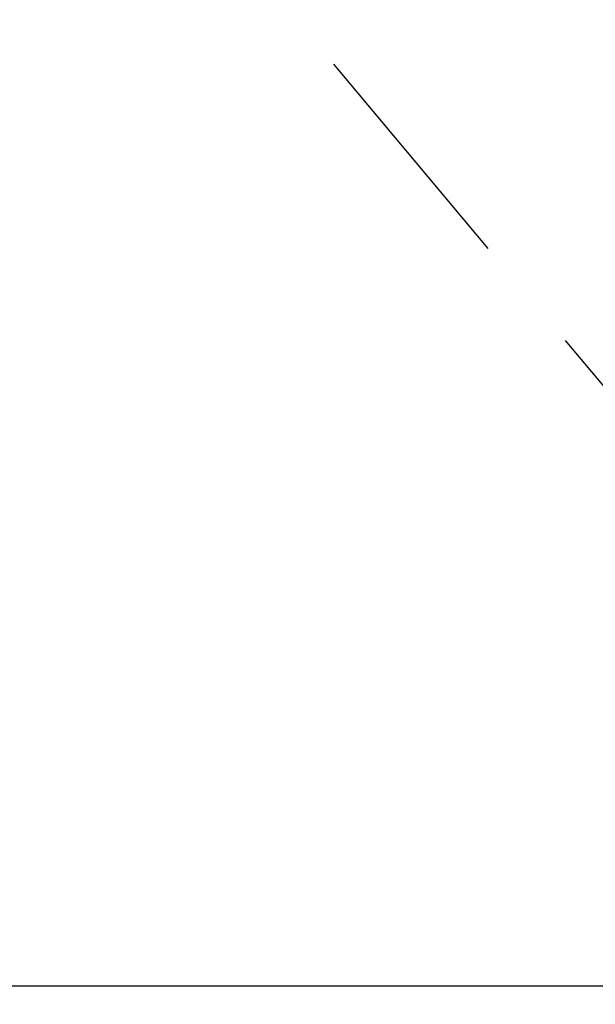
# Model space of a CAD drawing. Header units: millimetres. Extents: x 0 to 1249, y 0 to 420.
# Tile 77 of 104: x 394.61 to 402.44, y 255.96 to 269.35. Entities that reach past the tile are written whole.
import ezdxf

# ---------------------------------------------------------------- set-up
doc = ezdxf.new("R2010")
doc.units = ezdxf.units.MM
doc.header["$LTSCALE"] = 32.67
doc.linetypes.add('PHANTOM', pattern=[0.8, 0.45, -0.05, 0.1, -0.05, 0.1, -0.05])
doc.layers.get('0').update_dxf_attribs({"linetype": 'CONTINUOUS'})
doc.layers.add('CRV2', color=7, linetype='CONTINUOUS')
doc.layers.add('DRIV_DIM', color=7, linetype='CONTINUOUS')
doc.styles.get("Standard").update_dxf_attribs({"font": 'txt', "width": 0.8})
doc.dimstyles.new('DIMSTYLE_3', dxfattribs={"dimtxt": 3.8, "dimasz": 1.8, "dimexe": 2, "dimexo": 1.5, "dimgap": 0.95, "dimtad": 1, "dimdec": 3, "dimlfac": 15, "dimdsep": 46, "dimtxsty": 'STANDARD', "dimblk": 'OPEN', "dimblk1": 'OPEN', "dimblk2": 'OPEN', "dimcen": 0.09, "dimadec": 0, "dimazin": 0, "dimtp": 0.001, "dimtm": 0.001, "dimtfac": 1, "dimtdec": 3, "dimtofl": 0, "dimtmove": 0, "dimatfit": 3, "dimldrblk": 'OPEN', "dimfxl": 1, "dimtolj": 1, "dimarcsym": 0})

# ---------------------------------------------------------------- blocks, each defined once
blk = doc.blocks.new('_OPEN')
at = {"color": 0, "linetype": 'BYBLOCK'}
for p, q in [((0, 0), (-1, 0.342)), ((-1, -0.342), (0, 0)), ((-1, 0), (0, 0))]:
    blk.add_line(p, q, dxfattribs=at)
blk = doc.blocks.new('*D4')
at = {"layer": 'DRIV_DIM', "color": 2, "linetype": 'CONTINUOUS'}
for p, q in [((374.474, 282.877), (461.162, 282.877)), ((459.162, 282.877), (459.162, 269.544)), ((459.162, 256.21), (459.162, 269.544)), ((437.326, 256.21), (461.162, 256.21))]:
    blk.add_line(p, q, dxfattribs=at)
at = {"layer": 'DRIV_DIM', "color": 2, "linetype": 'CONTINUOUS', "xscale": 1.8, "yscale": 1.8, "zscale": 1.8}
for p, rotation in [((459.162, 282.877), 90), ((459.162, 256.21), 270)]:
    blk.add_blockref('_OPEN', p, dxfattribs=dict(at, rotation=rotation))

msp = doc.modelspace()

# ---------------------------------------------------------------- linework, layer by layer
at = {"layer": 'CRV2', "color": 4, "linetype": 'PHANTOM'}
msp.add_line((388.375474, 281.25254), (414.086979, 250.610762), dxfattribs=at)
at = {"layer": 'CRV2', "color": 4, "linetype": 'CONTINUOUS'}
msp.add_line((381.898671, 256.210448), (435.826352, 256.210448), dxfattribs=at)
at = {"layer": 'CRV2', "color": 4, "linetype": 'PHANTOM'}
for centre, radius, start, end in [((359.19709, 282.877114), 90.163702, 10, 260), ((359.19709, 282.877114), 82.163702, 10, 260), ((398.5894, 289.823041), 42.163702, 291.5650512, 161.5650512), ((398.5894, 289.823041), 50.163702, 238.7027071, 10)]:
    msp.add_arc(centre, radius, start, end, dxfattribs=at)

# ---------------------------------------------------------------- dimensions: what is measured, and where the dimension line sits
at = {"layer": 'DRIV_DIM', "color": 2, "linetype": 'CONTINUOUS'}
dim = msp.add_linear_dim(base=(459.16183, 282.877114), p1=(435.826352, 256.210448), p2=(372.973933, 282.877114), angle=90, dimstyle='DIMSTYLE_3', dxfattribs=at)
dim.commit()
dim.dimension.update_dxf_attribs({"geometry": '*D4', "text_midpoint": (459.16183, 264.983781), "dimtype": 160})

doc.saveas('drawing.dxf')
